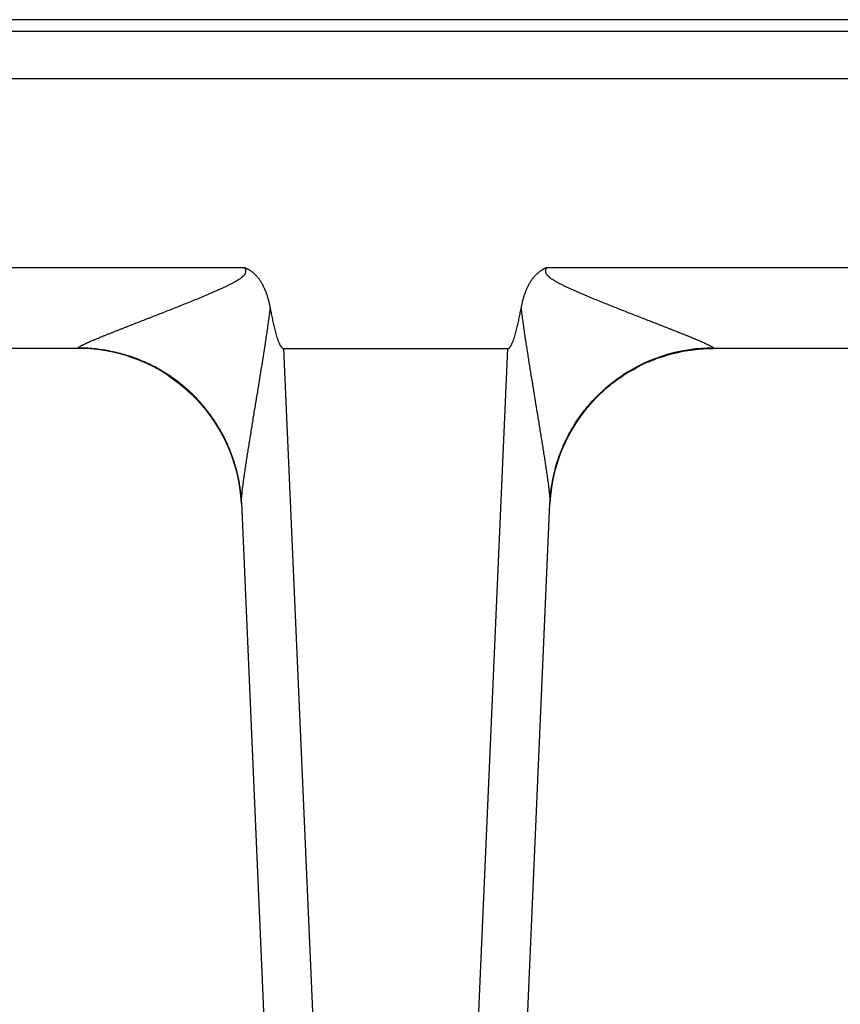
# Model space of a CAD drawing. Header units: inches. Extents: x 0 to 34, y 0 to 22.
# Tile 133 of 224: x 10.609 to 11.111, y 9.643 to 10.246. Entities that reach past the tile are written whole.
import ezdxf

# ---------------------------------------------------------------- set-up
doc = ezdxf.new("R2010")
doc.units = ezdxf.units.IN
doc.header["$LTSCALE"] = 1.87
doc.header["$MEASUREMENT"] = 0
doc.layers.get('0').update_dxf_attribs({"linetype": 'CONTINUOUS'})

msp = doc.modelspace()

# ---------------------------------------------------------------- linework, layer by layer
at = {"color": 7, "linetype": 'CONTINUOUS'}
for p, q in [((21.64119, 10.24565), (5.65277, 10.24565)), ((8.98608, 10.23862), (13.30969, 10.23862)), ((8.9849, 10.20967), (13.31087, 10.20967)), ((10.42145, 10.09403), (10.74709, 10.09403)), ((10.93182, 10.09403), (11.76784, 10.09403)), ((10.64523, 10.04447), (10.52331, 10.04447)), ((10.64523, 10.04447), (10.64519, 10.04473)), ((10.77093, 10.04447), (10.81141, 9.11718)), ((10.77093, 10.04447), (10.90798, 10.04447)), ((10.8675, 9.11718), (10.90798, 10.04447)), ((11.03072, 10.04442), (11.03368, 10.04447)), ((11.03372, 10.04473), (11.03368, 10.04447)), ((11.66597, 10.04447), (11.03368, 10.04447)), ((10.997, 10.03749), (10.99732, 10.03761)), ((10.99732, 10.03761), (10.99776, 10.03779)), ((10.99776, 10.03779), (10.9986, 10.0381)), ((10.9986, 10.0381), (10.99954, 10.03845)), ((10.99954, 10.03845), (11.00031, 10.03873)), ((11.00031, 10.03873), (11.00084, 10.03891)), ((10.98443, 10.03149), (10.98655, 10.03266)), ((10.98655, 10.03266), (10.98888, 10.03387)), ((10.98675, 10.03277), (10.98688, 10.03284)), ((10.98675, 10.03277), (10.98687, 10.03283)), ((10.99411, 10.0363), (10.99426, 10.03636)), ((10.99426, 10.03636), (10.99689, 10.03745)), ((10.99568, 10.03696), (10.99601, 10.03709)), ((10.99594, 10.03707), (10.997, 10.03749)), ((10.70013, 10.02805), (10.7009, 10.02753)), ((10.72919, 9.99878), (10.73006, 9.99742)), ((10.72986, 9.99773), (10.73066, 9.99643)), ((10.73051, 9.99669), (10.73125, 9.99546)), ((10.73113, 9.99566), (10.73181, 9.9945)), ((10.94736, 9.99494), (10.94775, 9.9956)), ((10.9477, 9.99553), (10.94809, 9.99618)), ((10.94807, 9.99614), (10.94846, 9.99678)), ((10.94845, 9.99676), (10.94888, 9.99746)), ((10.94881, 9.99735), (10.94933, 9.99817)), ((10.94918, 9.99794), (10.94968, 9.99871)), ((10.73173, 9.99463), (10.73235, 9.99356)), ((10.73231, 9.99362), (10.73287, 9.99261)), ((10.73287, 9.99262), (10.73342, 9.99161)), ((10.73337, 9.9917), (10.73394, 9.99062)), ((10.73385, 9.99079), (10.73444, 9.98964)), ((10.73431, 9.98989), (10.73492, 9.98867)), ((10.94393, 9.98856), (10.94434, 9.98939)), ((10.94418, 9.98907), (10.94462, 9.98994)), ((10.94444, 9.98958), (10.94491, 9.99049)), ((10.9447, 9.9901), (10.94497, 9.99061)), ((10.94491, 9.99049), (10.94524, 9.99113)), ((10.9452, 9.99105), (10.94552, 9.99166)), ((10.94549, 9.99161), (10.9458, 9.99218)), ((10.9458, 9.99217), (10.9461, 9.99273)), ((10.9461, 9.99272), (10.94642, 9.9933)), ((10.94639, 9.99326), (10.94674, 9.99387)), ((10.9467, 9.9938), (10.94707, 9.99444)), ((10.94702, 9.99436), (10.9474, 9.99502)), ((10.73584, 9.98676), (10.73641, 9.98553)), ((10.73628, 9.98582), (10.73678, 9.98469)), ((10.73669, 9.98489), (10.73714, 9.98385)), ((10.73709, 9.98397), (10.73749, 9.98303)), ((10.94129, 9.98272), (10.94162, 9.98352)), ((10.94149, 9.98319), (10.94185, 9.98404)), ((10.94169, 9.98367), (10.94207, 9.98456)), ((10.94189, 9.98414), (10.9421, 9.98462)), ((10.94231, 9.98508), (10.94254, 9.98561)), ((10.94253, 9.98559), (10.94278, 9.98614)), ((10.94275, 9.98608), (10.94303, 9.98668)), ((10.94298, 9.98657), (10.94328, 9.98721)), ((10.94321, 9.98706), (10.94354, 9.98775)), ((10.94345, 9.98756), (10.9438, 9.98829)), ((10.94369, 9.98806), (10.94407, 9.98884)), ((10.73748, 9.98306), (10.73785, 9.98216)), ((10.73783, 9.98221), (10.7382, 9.98128)), ((10.73816, 9.9814), (10.73854, 9.98041)), ((10.73847, 9.9806), (10.73887, 9.97956)), ((10.73878, 9.9798), (10.73918, 9.97872)), ((10.73907, 9.97902), (10.73948, 9.97789)), ((10.73935, 9.97824), (10.73976, 9.97708)), ((10.73962, 9.97747), (10.74003, 9.97628)), ((10.93906, 9.97682), (10.93929, 9.97748)), ((10.93921, 9.97726), (10.93946, 9.97797)), ((10.93937, 9.9777), (10.93964, 9.97846)), ((10.93953, 9.97815), (10.93982, 9.97896)), ((10.93985, 9.97904), (10.94002, 9.97949)), ((10.94019, 9.97995), (10.94038, 9.98045)), ((10.94036, 9.9804), (10.94058, 9.98096)), ((10.94054, 9.98086), (10.94078, 9.98146)), ((10.94072, 9.98132), (10.94098, 9.98197)), ((10.94091, 9.98179), (10.94119, 9.98248)), ((10.9411, 9.98225), (10.94141, 9.983)), ((10.73988, 9.97671), (10.74014, 9.97596)), ((10.74003, 9.97628), (10.74038, 9.97522)), ((10.74029, 9.9755), (10.74061, 9.9745)), ((10.74054, 9.97472), (10.74084, 9.97378)), ((10.74078, 9.97396), (10.74105, 9.97307)), ((10.74101, 9.9732), (10.74126, 9.97237)), ((10.74123, 9.97246), (10.74145, 9.97168)), ((10.74144, 9.97172), (10.74164, 9.971)), ((10.93722, 9.97083), (10.93735, 9.9713)), ((10.93735, 9.9713), (10.93758, 9.97212)), ((10.93748, 9.97176), (10.93771, 9.97254)), ((10.93761, 9.97223), (10.93783, 9.97296)), ((10.93775, 9.9727), (10.93795, 9.97338)), ((10.93789, 9.97317), (10.93808, 9.9738)), ((10.93803, 9.97364), (10.93822, 9.97423)), ((10.93818, 9.97411), (10.93835, 9.97466)), ((10.93848, 9.97506), (10.93864, 9.97554)), ((10.93863, 9.97552), (10.93879, 9.97602)), ((10.93877, 9.97595), (10.93896, 9.97651)), ((10.93891, 9.97639), (10.93912, 9.97699)), ((10.74164, 9.97101), (10.74184, 9.97029)), ((10.74182, 9.97035), (10.74202, 9.96958)), ((10.74199, 9.9697), (10.7422, 9.96889)), ((10.74215, 9.96907), (10.74237, 9.96822)), ((10.74231, 9.96845), (10.74253, 9.96755)), ((10.74246, 9.96784), (10.74268, 9.9669)), ((10.7426, 9.96724), (10.74282, 9.96626)), ((10.74273, 9.96666), (10.74296, 9.96564)), ((10.74286, 9.96609), (10.74299, 9.96552)), ((10.74296, 9.96564), (10.7431, 9.96496)), ((10.93582, 9.965), (10.93598, 9.96579)), ((10.93591, 9.96544), (10.93607, 9.96617)), ((10.936, 9.96587), (10.93615, 9.96655)), ((10.9361, 9.96631), (10.93624, 9.96693)), ((10.9362, 9.96676), (10.93633, 9.96731)), ((10.9363, 9.9672), (10.93642, 9.9677)), ((10.93641, 9.96765), (10.93661, 9.96848)), ((10.93652, 9.9681), (10.93671, 9.96887)), ((10.93663, 9.96855), (10.93681, 9.96927)), ((10.93674, 9.969), (10.93691, 9.96967)), ((10.93686, 9.96945), (10.93702, 9.97007)), ((10.93698, 9.96991), (10.93713, 9.97048)), ((10.9371, 9.97037), (10.93724, 9.97089)), ((10.74309, 9.96503), (10.74322, 9.96442)), ((10.74321, 9.96444), (10.74333, 9.96386)), ((10.74332, 9.96388), (10.74344, 9.9633)), ((10.74343, 9.96335), (10.74354, 9.96275)), ((10.74353, 9.96283), (10.74364, 9.96221)), ((10.74362, 9.96232), (10.74373, 9.96169)), ((10.74371, 9.96182), (10.74382, 9.96117)), ((10.74379, 9.96133), (10.74391, 9.96067)), ((10.74388, 9.96085), (10.74399, 9.96017)), ((10.74395, 9.96038), (10.74406, 9.95969)), ((10.74402, 9.95993), (10.74413, 9.95921)), ((10.74409, 9.95948), (10.74422, 9.95864)), ((10.9347, 9.9587), (10.93479, 9.95931)), ((10.93478, 9.95922), (10.9349, 9.96)), ((10.93489, 9.95994), (10.93499, 9.96057)), ((10.93496, 9.9604), (10.9351, 9.96121)), ((10.93504, 9.96089), (10.93517, 9.96162)), ((10.93515, 9.96155), (10.93527, 9.96222)), ((10.93524, 9.96204), (10.93539, 9.96287)), ((10.93533, 9.96256), (10.93546, 9.96325)), ((10.93539, 9.96287), (10.93555, 9.96371)), ((10.93553, 9.96361), (10.93567, 9.96432)), ((10.93564, 9.96414), (10.93575, 9.96468)), ((10.93573, 9.96457), (10.93583, 9.96505)), ((10.7442, 9.95875), (10.74428, 9.95823)), ((10.74427, 9.9583), (10.74438, 9.95744)), ((10.74433, 9.95783), (10.74444, 9.95702)), ((10.74443, 9.95707), (10.74452, 9.95634)), ((10.74448, 9.95663), (10.74457, 9.95587)), ((10.74456, 9.95599), (10.74464, 9.95531)), ((10.74462, 9.95551), (10.74469, 9.95482)), ((10.74467, 9.95499), (10.74474, 9.95437)), ((10.74472, 9.95449), (10.74479, 9.95379)), ((10.74478, 9.95386), (10.74484, 9.95325)), ((10.74484, 9.95327), (10.74488, 9.95276)), ((10.93402, 9.95271), (10.93407, 9.95324)), ((10.93406, 9.95318), (10.93412, 9.95379)), ((10.93411, 9.95368), (10.93418, 9.95438)), ((10.93421, 9.95469), (10.93424, 9.955)), ((10.93424, 9.95499), (10.93431, 9.95564)), ((10.9343, 9.95553), (10.93436, 9.95608)), ((10.93435, 9.95597), (10.93443, 9.95665)), ((10.93443, 9.95665), (10.93452, 9.95735)), ((10.9345, 9.95722), (10.93458, 9.95781)), ((10.93456, 9.95771), (10.93466, 9.9584)), ((10.93461, 9.95808), (10.93472, 9.95883)), ((10.74486, 9.953), (10.7449, 9.95249)), ((10.7449, 9.95252), (10.74494, 9.95205)), ((10.74494, 9.95207), (10.74498, 9.95149)), ((10.74498, 9.95151), (10.74501, 9.95102)), ((10.74501, 9.95104), (10.74504, 9.95054)), ((10.74504, 9.95059), (10.74507, 9.95015)), ((10.74506, 9.95026), (10.74507, 9.94999)), ((10.74507, 9.95015), (10.78353, 9.06936)), ((10.89538, 9.06936), (10.93381, 9.94963)), ((10.93382, 9.94998), (10.93381, 9.94963)), ((10.93382, 9.94963), (10.93384, 9.95006)), ((10.93384, 9.94999), (10.93385, 9.95026)), ((10.93385, 9.95026), (10.93391, 9.9512)), ((10.93391, 9.9512), (10.93394, 9.95168)), ((10.93394, 9.95167), (10.93399, 9.95227)), ((10.93399, 9.95226), (10.93403, 9.95273))]:
    msp.add_line(p, q, dxfattribs=at)
for points in [[(11.00084, 10.03891), (11.003, 10.03964), (11.006, 10.04056), (11.00902, 10.04138), (11.01207, 10.0421), (11.01514, 10.04273), (11.01823, 10.04326), (11.02134, 10.0437), (11.02446, 10.04404), (11.02758, 10.04428), (11.03072, 10.04442)], [(10.7009, 10.02753), (10.70287, 10.02618), (10.70486, 10.02474), (10.70672, 10.02332), (10.70846, 10.02193), (10.71009, 10.02058), (10.71161, 10.01925), (10.71304, 10.01796), (10.71441, 10.01667), (10.71571, 10.0154), (10.71697, 10.01413), (10.71817, 10.01287), (10.71932, 10.01162), (10.72043, 10.01038), (10.72149, 10.00915), (10.72251, 10.00793), (10.72348, 10.00672), (10.72442, 10.00552), (10.72532, 10.00434), (10.72617, 10.00318), (10.72699, 10.00205), (10.72776, 10.00094), (10.72849, 9.99985), (10.72919, 9.99878)], [(10.7015, 10.02713), (10.70241, 10.0265), (10.70435, 10.02511), (10.70618, 10.02374), (10.70791, 10.02238), (10.70955, 10.02104), (10.7111, 10.0197), (10.71258, 10.01838), (10.71398, 10.01708), (10.71533, 10.01578), (10.7166, 10.0145), (10.71783, 10.01324), (10.71899, 10.01198), (10.72011, 10.01075), (10.72117, 10.00952), (10.72218, 10.00832), (10.72315, 10.00714), (10.72408, 10.00597), (10.72496, 10.00483), (10.72579, 10.0037), (10.72659, 10.0026), (10.72735, 10.00152), (10.72808, 10.00047), (10.72877, 9.99943), (10.72943, 9.99842)], [(10.94956, 9.99853), (10.94994, 9.99912), (10.95034, 9.99972), (10.95074, 10.00032), (10.95115, 10.00092), (10.95156, 10.00153), (10.95199, 10.00213), (10.95242, 10.00274), (10.95286, 10.00335), (10.95331, 10.00397), (10.95377, 10.00458), (10.95424, 10.0052), (10.95472, 10.00582), (10.95521, 10.00644), (10.9557, 10.00707), (10.95621, 10.00769), (10.95672, 10.00832), (10.95725, 10.00895), (10.95779, 10.00958), (10.95833, 10.01021), (10.95889, 10.01084), (10.95946, 10.01148), (10.96004, 10.01211), (10.96063, 10.01276), (10.96125, 10.01341), (10.96189, 10.01407), (10.96255, 10.01475), (10.96324, 10.01544), (10.96397, 10.01616), (10.96475, 10.01691), (10.96561, 10.01771), (10.96652, 10.01855), (10.96748, 10.01941), (10.96848, 10.02029), (10.96954, 10.02118), (10.97063, 10.02208), (10.97178, 10.023), (10.97298, 10.02393), (10.97423, 10.02487), (10.97554, 10.02583), (10.97692, 10.02679), (10.97837, 10.02777), (10.97908, 10.02824)], [(10.97908, 10.02824), (10.98073, 10.02929), (10.9825, 10.03037), (10.98443, 10.03149)], [(10.73476, 9.989), (10.73539, 9.98771), (10.73584, 9.98676)], [(10.7352, 9.98812), (10.73561, 9.98725), (10.73602, 9.98639)], [(10.94207, 9.98456), (10.94231, 9.9851), (10.94253, 9.98559)], [(10.93969, 9.97859), (10.94, 9.97945), (10.94019, 9.97995)], [(10.93833, 9.97459), (10.93849, 9.97508), (10.93863, 9.97552)], [(10.93416, 9.95419), (10.93421, 9.95472), (10.93424, 9.95499)]]:
    msp.add_lwpolyline(points, dxfattribs=at)
for centre, radius, start, end in [((10.64523, 9.94447), 0.1, 2.9577, 90.00003), ((11.03368, 9.94447), 0.1, 90, 177.04225), ((11.03365, 9.9444), 0.10034, 89.95887, 123.25985), ((10.64626, 9.94532), 0.09893, 2.49701, 2.70973), ((10.91755, 9.95023), 0.01627, 359.12613, 359.39698)]:
    msp.add_arc(centre, radius, start, end, dxfattribs=at)
for points, knots in [([(10.64519, 10.04473), (10.64519, 10.04475), (10.64519, 10.04479), (10.64521, 10.04485), (10.64525, 10.04492), (10.6453, 10.04499), (10.64537, 10.04506), (10.64546, 10.04514), (10.64556, 10.04523), (10.64567, 10.04532), (10.6458, 10.04541), (10.64595, 10.04551), (10.6461, 10.04561), (10.64634, 10.04575), (10.64666, 10.04594), (10.64709, 10.04617), (10.64755, 10.04642), (10.64806, 10.04667), (10.6486, 10.04693), (10.64917, 10.0472), (10.64976, 10.04748), (10.65039, 10.04776), (10.65103, 10.04805), (10.65193, 10.04845), (10.6531, 10.04896), (10.65455, 10.04958), (10.65605, 10.05021), (10.6576, 10.05085), (10.65918, 10.0515), (10.6608, 10.05216), (10.66244, 10.05283), (10.66411, 10.0535), (10.6658, 10.05417), (10.66751, 10.05486), (10.66924, 10.05554), (10.67098, 10.05623), (10.67274, 10.05692), (10.67451, 10.05762), (10.67629, 10.05832), (10.67868, 10.05925), (10.68169, 10.06043), (10.68471, 10.06161), (10.68714, 10.06256), (10.68959, 10.06352), (10.69266, 10.06472), (10.69635, 10.06617), (10.70007, 10.06763), (10.70379, 10.0691), (10.70752, 10.07058), (10.71127, 10.07208), (10.71501, 10.07359), (10.71876, 10.07511), (10.72251, 10.07667), (10.72563, 10.07798), (10.72812, 10.07906), (10.72998, 10.07987), (10.73184, 10.0807), (10.7337, 10.08155), (10.73554, 10.08242), (10.73707, 10.08316), (10.73829, 10.08377), (10.7392, 10.08424), (10.7401, 10.08472), (10.74085, 10.08513), (10.74144, 10.08547), (10.74188, 10.08572), (10.74232, 10.08598), (10.74276, 10.08625), (10.74319, 10.08652), (10.74376, 10.08689), (10.74446, 10.08737), (10.74514, 10.08789), (10.74567, 10.08832), (10.74605, 10.08866), (10.74642, 10.08902), (10.74677, 10.08939), (10.74709, 10.08979), (10.74733, 10.09014), (10.7475, 10.09044), (10.74761, 10.09067), (10.74771, 10.09091), (10.74779, 10.09115), (10.74785, 10.0914), (10.74788, 10.09165), (10.7479, 10.09191), (10.74789, 10.09217), (10.74785, 10.09242), (10.7478, 10.09267), (10.74772, 10.09292), (10.74762, 10.09315), (10.74753, 10.09335), (10.74745, 10.0935), (10.74738, 10.09361), (10.74731, 10.09371), (10.74722, 10.09386), (10.74714, 10.09396), (10.74709, 10.09403)], [0, 0, 0, 0, 0.000477, 0.001022, 0.001664, 0.00242, 0.003298, 0.004301, 0.005429, 0.00668, 0.008054, 0.009549, 0.011163, 0.012889, 0.01666, 0.020821, 0.025344, 0.030201, 0.035356, 0.04078, 0.046443, 0.052327, 0.058411, 0.064676, 0.077684, 0.091233, 0.105238, 0.119632, 0.134352, 0.149353, 0.164601, 0.180062, 0.195708, 0.211521, 0.227483, 0.243577, 0.259787, 0.276104, 0.292519, 0.309022, 0.342261, 0.375771, 0.392615, 0.409511, 0.443448, 0.477556, 0.511811, 0.546196, 0.580695, 0.615295, 0.649983, 0.68475, 0.719586, 0.754485, 0.771955, 0.789438, 0.806932, 0.824438, 0.841955, 0.859481, 0.868247, 0.877016, 0.885787, 0.894559, 0.898947, 0.903334, 0.907722, 0.91211, 0.916499, 0.920888, 0.929668, 0.938448, 0.942839, 0.94723, 0.951622, 0.956014, 0.960406, 0.964799, 0.966996, 0.969193, 0.971391, 0.973589, 0.975787, 0.977986, 0.980185, 0.982385, 0.984585, 0.986786, 0.988988, 0.991189, 0.993392, 0.994493, 0.995594, 0.996696, 0.997797, 1, 1, 1, 1]), ([(10.74709, 10.09403), (10.74716, 10.094), (10.74731, 10.09393), (10.74753, 10.09383), (10.74775, 10.09373), (10.74797, 10.09363), (10.74818, 10.09352), (10.7484, 10.09341), (10.74861, 10.0933), (10.7489, 10.09315), (10.74925, 10.09296), (10.7498, 10.09263), (10.75075, 10.09203), (10.75179, 10.09126), (10.75276, 10.09041), (10.75369, 10.08953), (10.75478, 10.08834), (10.75596, 10.08681), (10.75703, 10.0852), (10.75831, 10.08297), (10.75926, 10.08093), (10.75997, 10.07913), (10.76042, 10.07793), (10.76093, 10.0764), (10.76138, 10.07486), (10.76171, 10.07362), (10.76203, 10.07237), (10.76238, 10.0708), (10.76263, 10.06954), (10.76275, 10.06891)], [0, 0, 0, 0, 0.007814, 0.015627, 0.023441, 0.031254, 0.039068, 0.046882, 0.054696, 0.062509, 0.078136, 0.093764, 0.125016, 0.187501, 0.218754, 0.250008, 0.3125, 0.374996, 0.437495, 0.499995, 0.624959, 0.656213, 0.687467, 0.749972, 0.812478, 0.843732, 0.874986, 0.937493, 1, 1, 1, 1]), ([(10.91616, 10.06891), (10.9164, 10.07017), (10.91673, 10.07174), (10.9172, 10.07362), (10.91745, 10.07455), (10.91771, 10.07548), (10.91809, 10.07671), (10.9185, 10.07793), (10.91894, 10.07913), (10.91941, 10.08033), (10.92006, 10.0818), (10.92078, 10.08324), (10.9214, 10.08437), (10.92206, 10.08547), (10.92295, 10.08681), (10.92414, 10.08834), (10.92544, 10.08976), (10.92663, 10.09085), (10.92764, 10.09164), (10.92843, 10.0922), (10.92911, 10.09263), (10.92966, 10.09296), (10.93008, 10.09319), (10.93051, 10.09341), (10.93094, 10.09363), (10.93138, 10.09383), (10.93167, 10.09396), (10.93182, 10.09403)], [0, 0, 0, 0, 0.124997, 0.15625, 0.187503, 0.218755, 0.250008, 0.312511, 0.343764, 0.375016, 0.437517, 0.500017, 0.53127, 0.562522, 0.625018, 0.687511, 0.750002, 0.812488, 0.84374, 0.874991, 0.906241, 0.921868, 0.937494, 0.953121, 0.968747, 0.984374, 1, 1, 1, 1]), ([(10.93182, 10.09403), (10.93177, 10.09396), (10.93167, 10.09382), (10.93153, 10.09361), (10.9314, 10.09338), (10.93129, 10.09315), (10.93119, 10.09292), (10.93111, 10.09267), (10.93106, 10.09242), (10.93102, 10.09217), (10.93101, 10.09191), (10.93103, 10.09165), (10.93106, 10.0914), (10.93114, 10.09107), (10.93129, 10.09067), (10.93153, 10.09022), (10.93182, 10.08979), (10.93214, 10.08939), (10.93249, 10.08902), (10.93286, 10.08866), (10.93324, 10.08832), (10.93377, 10.08789), (10.93445, 10.08737), (10.93515, 10.08689), (10.93572, 10.08652), (10.9363, 10.08616), (10.93703, 10.08572), (10.93792, 10.08521), (10.93881, 10.08472), (10.93971, 10.08424), (10.94062, 10.08377), (10.94184, 10.08316), (10.94337, 10.08242), (10.94521, 10.08155), (10.94707, 10.0807), (10.94893, 10.07987), (10.95079, 10.07906), (10.95266, 10.07825), (10.95453, 10.07746), (10.95703, 10.07641), (10.96015, 10.07511), (10.9639, 10.07359), (10.96764, 10.07208), (10.97139, 10.07058), (10.97512, 10.0691), (10.97884, 10.06763), (10.98256, 10.06617), (10.98625, 10.06472), (10.98993, 10.06328), (10.99359, 10.06185), (10.99722, 10.06043), (11.00023, 10.05925), (11.00262, 10.05832), (11.0044, 10.05762), (11.00617, 10.05692), (11.0085, 10.056), (11.01082, 10.05509), (11.01311, 10.05417), (11.0148, 10.0535), (11.01647, 10.05283), (11.01811, 10.05216), (11.01973, 10.0515), (11.02131, 10.05085), (11.02286, 10.05021), (11.02436, 10.04958), (11.02581, 10.04896), (11.02719, 10.04836), (11.0285, 10.04778), (11.02972, 10.04722), (11.03066, 10.04676), (11.03136, 10.04642), (11.03182, 10.04617), (11.03225, 10.04594), (11.03263, 10.04572), (11.03295, 10.04552), (11.03319, 10.04535), (11.03335, 10.04523), (11.03345, 10.04514), (11.03354, 10.04506), (11.03361, 10.04499), (11.03366, 10.04492), (11.0337, 10.04485), (11.03372, 10.04479), (11.03372, 10.04475), (11.03372, 10.04473)], [0, 0, 0, 0, 0.002203, 0.004405, 0.006608, 0.00881, 0.011012, 0.013214, 0.015414, 0.017615, 0.019815, 0.022014, 0.024213, 0.026411, 0.030803, 0.035196, 0.039588, 0.043981, 0.048373, 0.052765, 0.057156, 0.061547, 0.070327, 0.079107, 0.083496, 0.087885, 0.096661, 0.105436, 0.114208, 0.122979, 0.131748, 0.140514, 0.15804, 0.175557, 0.193063, 0.210558, 0.228041, 0.245511, 0.262968, 0.28041, 0.315247, 0.350014, 0.384702, 0.419302, 0.453801, 0.488186, 0.522442, 0.55655, 0.590487, 0.624227, 0.657738, 0.690977, 0.70748, 0.723895, 0.740213, 0.756423, 0.788478, 0.80429, 0.819939, 0.8354, 0.850646, 0.865649, 0.880369, 0.894761, 0.908768, 0.922318, 0.935324, 0.947673, 0.959224, 0.969798, 0.974654, 0.979181, 0.983344, 0.987112, 0.990449, 0.993319, 0.994572, 0.995701, 0.996704, 0.997581, 0.998336, 0.998978, 0.999523, 1, 1, 1, 1]), ([(10.7451, 9.94963), (10.74509, 9.94981), (10.74508, 9.95018), (10.74509, 9.95076), (10.74511, 9.95139), (10.74515, 9.95205), (10.74519, 9.95275), (10.74525, 9.95348), (10.74532, 9.95423), (10.74538, 9.95486), (10.74543, 9.95538), (10.74549, 9.95591), (10.74556, 9.95659), (10.74565, 9.9574), (10.74578, 9.95851), (10.74592, 9.95963), (10.74607, 9.96077), (10.74622, 9.96192), (10.74641, 9.96338), (10.74662, 9.96485), (10.74678, 9.96603), (10.74695, 9.96723), (10.74717, 9.96873), (10.74744, 9.97055), (10.74771, 9.97238), (10.74799, 9.97422), (10.74837, 9.97669), (10.74885, 9.9798), (10.74934, 9.98292), (10.74974, 9.98543), (10.75004, 9.98731), (10.75035, 9.98921), (10.75076, 9.99174), (10.75127, 9.99492), (10.75189, 9.99874), (10.75252, 10.00258), (10.75315, 10.00642), (10.75378, 10.01028), (10.75463, 10.01544), (10.75569, 10.0219), (10.75696, 10.02968), (10.75821, 10.03748), (10.75924, 10.044), (10.76004, 10.04922), (10.76053, 10.05249), (10.76092, 10.05511), (10.76129, 10.05773), (10.76175, 10.06101), (10.76227, 10.06496), (10.7626, 10.06759), (10.76275, 10.06891)], [0, 0, 0, 0, 0.004468, 0.009256, 0.014448, 0.020076, 0.025888, 0.0319, 0.038134, 0.04457, 0.047846, 0.051148, 0.057833, 0.064629, 0.071529, 0.085606, 0.092761, 0.099975, 0.114559, 0.129357, 0.136824, 0.144326, 0.159429, 0.174654, 0.189988, 0.205419, 0.220934, 0.252175, 0.283657, 0.299477, 0.315343, 0.331251, 0.347196, 0.379188, 0.411303, 0.443526, 0.475842, 0.508239, 0.54071, 0.60584, 0.671183, 0.7367, 0.802362, 0.835239, 0.868145, 0.884607, 0.901076, 0.93403, 0.967005, 1, 1, 1, 1]), ([(10.76275, 10.06891), (10.76295, 10.06783), (10.76337, 10.06567), (10.76392, 10.06298), (10.76438, 10.06083), (10.76474, 10.05923), (10.76512, 10.05762), (10.76551, 10.05602), (10.76593, 10.05443), (10.76637, 10.05285), (10.76677, 10.05153), (10.76711, 10.05049), (10.76738, 10.04971), (10.76767, 10.04894), (10.76797, 10.04817), (10.7683, 10.04742), (10.76861, 10.0468), (10.76887, 10.04632), (10.76908, 10.04597), (10.76931, 10.04562), (10.76956, 10.0453), (10.76979, 10.04504), (10.77, 10.04486), (10.77016, 10.04473), (10.77034, 10.04462), (10.77052, 10.04454), (10.77072, 10.04448), (10.77086, 10.04447), (10.77093, 10.04447)], [0, 0, 0, 0, 0.125004, 0.250007, 0.312509, 0.375012, 0.437514, 0.500016, 0.562517, 0.625019, 0.68752, 0.718771, 0.750022, 0.781273, 0.812524, 0.843774, 0.875023, 0.890649, 0.906274, 0.921899, 0.937523, 0.953143, 0.960956, 0.968769, 0.97658, 0.984389, 0.992196, 1, 1, 1, 1]), ([(10.90798, 10.04447), (10.90805, 10.04447), (10.90819, 10.04448), (10.90839, 10.04454), (10.90858, 10.04462), (10.90875, 10.04473), (10.90891, 10.04486), (10.90912, 10.04504), (10.90935, 10.0453), (10.9096, 10.04562), (10.90983, 10.04597), (10.91004, 10.04632), (10.9103, 10.0468), (10.91061, 10.04742), (10.91094, 10.04817), (10.91124, 10.04894), (10.91153, 10.04971), (10.9118, 10.05049), (10.91214, 10.05153), (10.91254, 10.05285), (10.91298, 10.05443), (10.9134, 10.05602), (10.91379, 10.05762), (10.91417, 10.05923), (10.91453, 10.06083), (10.915, 10.06298), (10.91554, 10.06567), (10.91596, 10.06783), (10.91616, 10.06891)], [0, 0, 0, 0, 0.007804, 0.015611, 0.02342, 0.031231, 0.039044, 0.046857, 0.062477, 0.078101, 0.093726, 0.109351, 0.124977, 0.156226, 0.187476, 0.218727, 0.249978, 0.281229, 0.31248, 0.374981, 0.437483, 0.499984, 0.562486, 0.624988, 0.687491, 0.749993, 0.874996, 1, 1, 1, 1]), ([(10.91616, 10.06891), (10.91631, 10.0676), (10.91655, 10.06563), (10.91689, 10.06302), (10.91715, 10.06106), (10.91742, 10.05911), (10.91779, 10.0565), (10.91826, 10.05325), (10.91885, 10.04935), (10.91945, 10.04545), (10.92005, 10.04156), (10.92087, 10.03639), (10.92191, 10.02993), (10.92317, 10.0222), (10.92443, 10.0145), (10.92549, 10.0081), (10.92632, 10.003), (10.92695, 9.99919), (10.92756, 9.99539), (10.92818, 9.9916), (10.92868, 9.98845), (10.92908, 9.98595), (10.92948, 9.98345), (10.92988, 9.98097), (10.93026, 9.97849), (10.93055, 9.97664), (10.93083, 9.9748), (10.93111, 9.97297), (10.93138, 9.97115), (10.93165, 9.96934), (10.93191, 9.96754), (10.93217, 9.96576), (10.93241, 9.964), (10.93265, 9.96226), (10.93287, 9.96054), (10.93305, 9.95913), (10.93319, 9.95802), (10.93328, 9.9572), (10.93337, 9.95639), (10.93346, 9.9556), (10.93354, 9.95482), (10.93361, 9.95406), (10.93366, 9.95344), (10.9337, 9.95296), (10.93373, 9.9526), (10.93375, 9.95225), (10.93377, 9.95191), (10.93379, 9.95158), (10.9338, 9.95125), (10.93382, 9.95094), (10.93382, 9.95064), (10.93383, 9.95034), (10.93383, 9.95015), (10.93383, 9.95005)], [0, 0, 0, 0, 0.0329, 0.049343, 0.065781, 0.082214, 0.098641, 0.131478, 0.164289, 0.197074, 0.229828, 0.26255, 0.327884, 0.393045, 0.457999, 0.522694, 0.554926, 0.587066, 0.619103, 0.651022, 0.682804, 0.698635, 0.714421, 0.745843, 0.761472, 0.777037, 0.792532, 0.807945, 0.823264, 0.838485, 0.853594, 0.868562, 0.883374, 0.898005, 0.912415, 0.926559, 0.933511, 0.940373, 0.947137, 0.953779, 0.960286, 0.966651, 0.972844, 0.975857, 0.978814, 0.981728, 0.984587, 0.987368, 0.990058, 0.992656, 0.995189, 0.997648, 1, 1, 1, 1]), ([(10.74507, 9.95015), (10.74499, 9.95173), (10.74476, 9.95487), (10.7442, 9.95957), (10.7434, 9.96424), (10.74205, 9.9704), (10.7398, 9.97797), (10.73685, 9.9853), (10.73407, 9.99097), (10.73179, 9.99512), (10.72931, 9.99916), (10.72664, 10.00308), (10.72378, 10.00686), (10.71974, 10.01172), (10.71426, 10.01743), (10.70826, 10.0226), (10.70318, 10.02637), (10.69924, 10.02902), (10.69518, 10.03148), (10.691, 10.03374), (10.68672, 10.03581), (10.68089, 10.03829), (10.67339, 10.04087), (10.66567, 10.04272), (10.65942, 10.04376), (10.65469, 10.04432), (10.64995, 10.04466), (10.64678, 10.04473), (10.64519, 10.04473)], [0, 0, 0, 0, 0.031172, 0.062345, 0.093519, 0.124696, 0.187041, 0.249404, 0.280603, 0.311807, 0.343018, 0.374236, 0.405461, 0.436694, 0.499165, 0.561667, 0.592939, 0.624219, 0.655506, 0.686801, 0.718102, 0.74941, 0.812025, 0.874659, 0.905991, 0.937325, 0.968662, 1, 1, 1, 1]), ([(10.74501, 9.95126), (10.74489, 9.95315), (10.74456, 9.95691), (10.74373, 9.96251), (10.74259, 9.96806), (10.74113, 9.97353), (10.73936, 9.97892), (10.73729, 9.98419), (10.73491, 9.98934), (10.73225, 9.99434), (10.72931, 9.99919), (10.72609, 10.00386), (10.72261, 10.00834), (10.71888, 10.01262), (10.71491, 10.01668), (10.71071, 10.0205), (10.70631, 10.02409), (10.70324, 10.02631), (10.70167, 10.02737)], [0, 0, 0, 0, 0.062419, 0.12484, 0.187266, 0.249699, 0.312141, 0.374594, 0.43706, 0.499539, 0.562034, 0.624546, 0.687075, 0.749622, 0.812188, 0.874773, 0.937377, 1, 1, 1, 1]), ([(10.93384, 9.95006), (10.93393, 9.952), (10.93424, 9.95589), (10.93503, 9.96167), (10.93617, 9.96741), (10.93764, 9.97306), (10.93944, 9.97862), (10.94157, 9.98407), (10.94401, 9.98938), (10.94677, 9.99454), (10.94982, 9.99953), (10.95317, 10.00433), (10.95679, 10.00893), (10.96067, 10.01331), (10.96481, 10.01745), (10.96919, 10.02135), (10.97378, 10.02498), (10.97699, 10.02722), (10.97862, 10.0283)], [0, 0, 0, 0, 0.062417, 0.124836, 0.18726, 0.249691, 0.312132, 0.374583, 0.437047, 0.499525, 0.56202, 0.624531, 0.687061, 0.74961, 0.812178, 0.874766, 0.937373, 1, 1, 1, 1])]:
    msp.add_open_spline(points, degree=3, knots=knots, dxfattribs=at)

doc.saveas('drawing.dxf')
